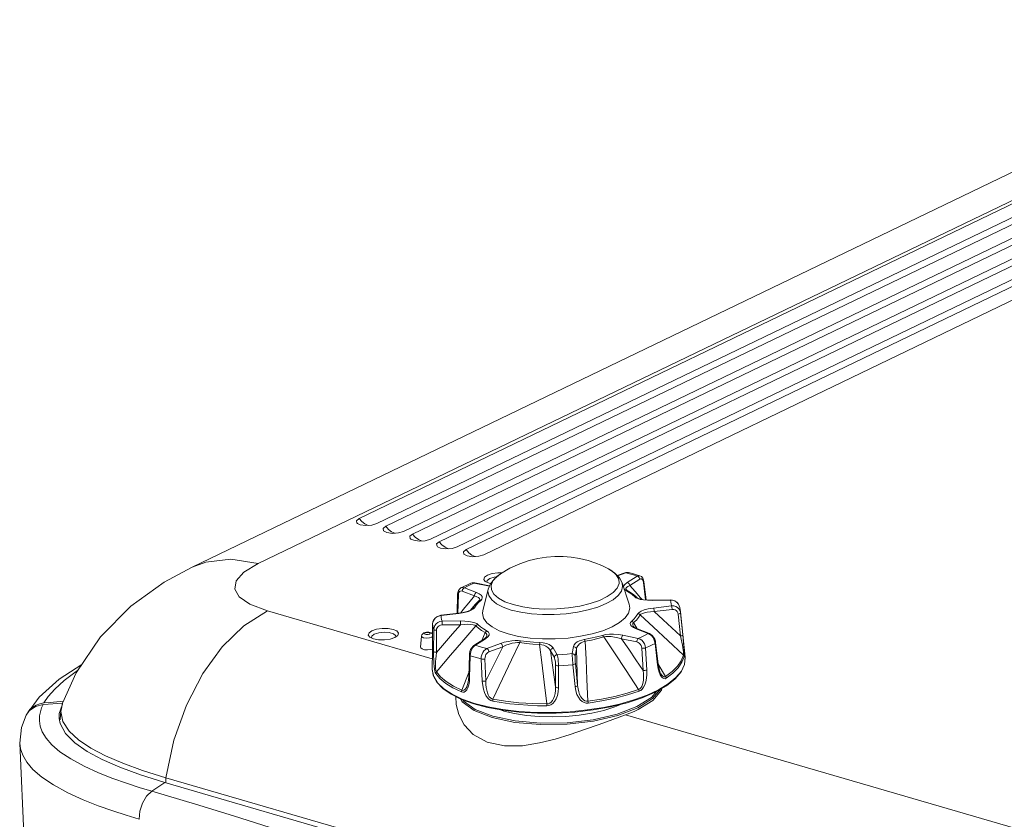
# Model space of a CAD drawing. Header units: millimetres. Extents: x 3925 to 5043, y -86 to 778.
# Tile 65 of 96: x 4640 to 4723, y 437 to 505. Entities that reach past the tile are written whole.
import ezdxf

# ---------------------------------------------------------------- set-up
doc = ezdxf.new("R2010")
doc.units = ezdxf.units.MM
doc.header["$LTSCALE"] = 46.255
for name, color, linetype in [('H30-BOTTOM-CDXF_CONTINUOUS_LINE', 7, 'CONTINUOUS'), ('H30-LEFT-COVDXF_CONTINUOUS_LINE', 7, 'CONTINUOUS'), ('H30K-FRONT-CDXF_CONTINUOUS_LINE', 7, 'CONTINUOUS'), ('RUBBER-FOOT-DXF_CONTINUOUS_LINE', 7, 'CONTINUOUS')]:
    doc.layers.add(name, color=color, linetype=linetype)

msp = doc.modelspace()

# ---------------------------------------------------------------- linework, layer by layer
at = {"layer": 'H30-BOTTOM-CDXF_CONTINUOUS_LINE', "color": 7, "linetype": 'Continuous', "lineweight": 0}
for p, q in [((4750.8488, 505.1885), (4654.4615, 458.7445)), ((4660.0656, 459.047), (4752.6947, 503.6801)), ((4748.9366, 501.5771), (4668.6072, 462.8707)), ((4750.4487, 501.1373), (4670.1194, 462.4308)), ((4751.2048, 500.9174), (4670.8755, 462.2109)), ((4752.717, 500.4776), (4672.3877, 461.7711)), ((4753.4731, 500.2576), (4673.1438, 461.5512)), ((4754.9853, 499.8178), (4674.6559, 461.1113)), ((4755.7414, 499.5979), (4675.412, 460.8914)), ((4757.2536, 499.1581), (4676.9242, 460.4516)), ((4758.0097, 498.9381), (4677.6803, 460.2317)), ((4759.5219, 498.4983), (4679.1925, 459.7918)), ((4668.4715, 462.4443), (4668.7102, 462.3361)), ((4668.7102, 462.3361), (4669.1758, 462.2683)), ((4669.1032, 462.4043), (4669.3803, 462.2814)), ((4669.1758, 462.2683), (4669.6916, 462.3029)), ((4669.6916, 462.3029), (4670.1194, 462.4308)), ((4670.7398, 461.7846), (4670.9785, 461.6763)), ((4671.9598, 461.6432), (4672.3877, 461.7711)), ((4670.9785, 461.6763), (4671.444, 461.6085)), ((4671.3715, 461.7445), (4671.6486, 461.6216)), ((4671.444, 461.6085), (4671.9598, 461.6432)), ((4673.0081, 461.1248), (4673.2468, 461.0166)), ((4673.2468, 461.0166), (4673.7123, 460.9488)), ((4673.6397, 461.0848), (4673.9169, 460.9619)), ((4673.7123, 460.9488), (4674.2281, 460.9834)), ((4674.2281, 460.9834), (4674.6559, 461.1113)), ((4675.2764, 460.4651), (4675.515, 460.3568)), ((4675.515, 460.3568), (4675.9806, 460.289)), ((4675.908, 460.425), (4676.1851, 460.3021)), ((4675.9806, 460.289), (4676.4964, 460.3237)), ((4676.4964, 460.3237), (4676.9242, 460.4516)), ((4677.5446, 459.8053), (4677.7833, 459.6971)), ((4677.7833, 459.6971), (4678.2489, 459.6293)), ((4678.1763, 459.7653), (4678.4534, 459.6424)), ((4678.2489, 459.6293), (4678.7647, 459.6639)), ((4678.7647, 459.6639), (4679.1925, 459.7918)), ((4654.4624, 458.7422), (4654.4509, 458.7367)), ((4679.3129, 457.5214), (4679.1899, 457.6931)), ((4679.4493, 457.4996), (4679.4848, 457.6125)), ((4679.4848, 457.6125), (4679.7005, 457.7762)), ((4680.3791, 458.266), (4680.7462, 458.263)), ((4679.6319, 457.3744), (4679.3129, 457.5214)), ((4679.4621, 457.4526), (4679.4493, 457.4996)), ((4679.7697, 457.3499), (4679.6319, 457.3744)), ((4674.8196, 450.9709), (4660.8382, 455.0375)), ((4669.5166, 452.8011), (4669.3936, 452.9728)), ((4669.8356, 452.6541), (4669.5166, 452.8011)), ((4669.653, 452.7793), (4669.6886, 452.8922)), ((4669.6659, 452.7323), (4669.653, 452.7793)), ((4669.6886, 452.8922), (4669.9043, 453.0559)), ((4670.2716, 452.5767), (4669.8356, 452.6541)), ((4671.6493, 452.7761), (4671.2534, 452.6426)), ((4671.8543, 452.9087), (4671.6493, 452.7761)), ((4671.7206, 452.8745), (4671.6992, 452.8084)), ((4673.8325, 451.943), (4673.915, 452.8978)), ((4673.9452, 453.0038), (4673.915, 452.8978)), ((4674.32, 453.2211), (4674.1163, 453.1632)), ((4674.1908, 453.0551), (4674.3095, 453.0215)), ((4674.3428, 453.2042), (4674.2142, 453.1688)), ((4674.3095, 453.0215), (4674.4641, 453.0234)), ((4674.3193, 452.7204), (4674.5764, 452.7377)), ((4674.5294, 453.2244), (4674.32, 453.2211)), ((4674.4641, 453.0234), (4674.5927, 453.0587)), ((4674.5764, 452.7377), (4674.7897, 452.8015)), ((4674.7897, 452.8015), (4674.8406, 452.8437)), ((4674.7025, 451.7498), (4674.8286, 451.7901)), ((4692.173, 446.9082), (4693.4086, 447.6741)), ((4693.4086, 447.6741), (4693.8575, 448.208)), ((4643.4719, 447.2134), (4643.3344, 446.6029)), ((4677.4074, 447.4818), (4677.4482, 447.4076)), ((4677.4482, 447.4076), (4678.4612, 446.6752)), ((4643.3276, 446.6042), (4643.2561, 445.7766)), ((4791.6358, 416.9937), (4691.1965, 446.2075)), ((4643.4912, 445.6459), (4644.0137, 444.8322)), ((4644.0137, 444.8322), (4644.8238, 444.0843)), ((4652.2372, 440.8755), (4652.221, 440.4629)), ((4695.2488, 428.3651), (4652.2372, 440.8755))]:
    msp.add_line(p, q, dxfattribs=at)
for points in [[(4668.6072, 462.8707), (4668.382, 462.6839), (4668.4197, 462.4882), (4668.4715, 462.4443)], [(4668.6072, 462.8707), (4668.8399, 462.605), (4669.1032, 462.4043)], [(4670.8755, 462.2109), (4670.6502, 462.0241), (4670.6879, 461.8284), (4670.7398, 461.7846)], [(4670.8755, 462.2109), (4671.1082, 461.9452), (4671.3715, 461.7445)], [(4673.1438, 461.5512), (4672.9185, 461.3644), (4672.9562, 461.1687), (4673.0081, 461.1248)], [(4673.1438, 461.5512), (4673.3764, 461.2855), (4673.6397, 461.0848)], [(4675.412, 460.8914), (4675.1868, 460.7046), (4675.2245, 460.5089), (4675.2764, 460.4651)], [(4675.412, 460.8914), (4675.6447, 460.6257), (4675.908, 460.425)], [(4677.6803, 460.2317), (4677.4551, 460.0449), (4677.4928, 459.8492), (4677.5446, 459.8053)], [(4677.6803, 460.2317), (4677.913, 459.966), (4678.1763, 459.7653)], [(4660.0656, 459.047), (4657.7465, 459.4291), (4655.6116, 459.1705), (4654.4624, 458.7422)], [(4654.4509, 458.7367), (4652.0795, 457.453), (4649.2509, 455.4202), (4646.6842, 452.8201), (4644.6299, 449.7813), (4643.4719, 447.2134)], [(4660.0656, 459.047), (4658.8374, 458.303), (4658.1905, 457.5733), (4658.0739, 456.8823), (4658.4504, 456.2246), (4659.3583, 455.5995), (4660.8382, 455.0375)], [(4679.1899, 457.6931), (4679.2516, 457.886), (4679.4992, 458.0625)], [(4679.4992, 458.0625), (4679.8952, 458.196), (4680.3791, 458.266)], [(4679.7005, 457.7762), (4680.0712, 457.895), (4680.2818, 457.9183)], [(4652.2173, 440.8693), (4652.9025, 444.0677), (4653.9671, 447.0408), (4655.3496, 449.7075), (4656.9984, 451.973), (4658.8368, 453.7701), (4660.8382, 455.0375)], [(4669.703, 453.3422), (4670.0989, 453.4757), (4670.5828, 453.5457), (4671.0806, 453.5417), (4671.5166, 453.4642), (4671.825, 453.3252), (4671.9586, 453.1455), (4671.8969, 452.9526), (4671.8543, 452.9087)], [(4669.3936, 452.9728), (4669.4554, 453.1657), (4669.703, 453.3422)], [(4669.9043, 453.0559), (4670.2749, 453.1747), (4670.7273, 453.2249), (4671.1716, 453.1965)], [(4671.2534, 452.6426), (4670.7694, 452.5726), (4670.2716, 452.5767)], [(4671.1716, 453.1965), (4671.5198, 453.0952), (4671.7031, 452.941), (4671.7206, 452.8745)], [(4673.915, 452.8978), (4673.9424, 452.83), (4674.0872, 452.7542), (4674.3193, 452.7204)], [(4674.1163, 453.1632), (4674.0146, 453.0952), (4673.9452, 453.0038)], [(4674.2142, 453.1688), (4674.1541, 453.1116), (4674.1908, 453.0551)], [(4674.6162, 453.1724), (4674.4974, 453.2061), (4674.3428, 453.2042)], [(4674.8433, 453.0821), (4674.7123, 453.1782), (4674.5294, 453.2244)], [(4674.5927, 453.0587), (4674.6528, 453.116), (4674.6162, 453.1724)], [(4673.833, 451.943), (4673.8434, 451.8905), (4673.9541, 451.7981), (4674.1629, 451.7374), (4674.4293, 451.72), (4674.7025, 451.7498)], [(4692.2737, 446.6511), (4693.5317, 447.4321), (4694.2515, 448.2914), (4694.2759, 448.4467)], [(4676.8219, 447.7586), (4676.837, 447.0913), (4677.0585, 446.2246), (4677.5274, 445.3564), (4678.3007, 444.5438), (4679.4623, 443.8909), (4680.9472, 443.5684), (4682.4806, 443.5927), (4683.9099, 443.8228), (4685.2406, 444.1555), (4686.5031, 444.5413), (4687.7437, 444.9628), (4688.9633, 445.3999), (4690.1262, 445.8234), (4691.1965, 446.2075)], [(4692.2518, 446.8053), (4693.5069, 447.5844), (4694.1863, 448.3956)], [(4677.2214, 447.56), (4677.3608, 447.3077), (4678.3868, 446.5676), (4679.9063, 445.975), (4681.8156, 445.5703)], [(4681.8156, 445.5703), (4683.9848, 445.381), (4686.266, 445.4201), (4688.5036, 445.6849), (4690.5452, 446.1574), (4692.2518, 446.8053)], [(4681.8505, 445.6879), (4683.9954, 445.5002), (4686.2515, 445.5385), (4688.4659, 445.8003), (4690.4879, 446.2682), (4692.173, 446.9082)], [(4643.3344, 446.6029), (4643.3287, 446.4948), (4643.4912, 445.6459)], [(4678.4612, 446.6752), (4679.9628, 446.0887), (4681.8505, 445.6879)], [(4691.1965, 446.2075), (4691.5754, 446.3482), (4691.9349, 446.4963), (4692.2737, 446.6511)], [(4644.8238, 444.0843), (4645.8651, 443.3892), (4647.1115, 442.7332)], [(4647.1115, 442.7332), (4648.5664, 442.1027), (4650.2554, 441.4855), (4652.2173, 440.8693)]]:
    msp.add_lwpolyline(points, dxfattribs=at)
at = {"layer": 'H30-LEFT-COVDXF_CONTINUOUS_LINE', "color": 7, "linetype": 'Continuous', "lineweight": 0}
for p, q in [((4641.4905, 447.7222), (4640.4857, 446.3524)), ((4641.222, 447.039), (4640.9414, 446.8698)), ((4641.5346, 447.1552), (4641.222, 447.039)), ((4641.8694, 447.2148), (4641.5346, 447.1552)), ((4641.8694, 447.2148), (4642.4224, 447.2636)), ((4642.4224, 447.2636), (4642.9805, 447.3121)), ((4642.9805, 447.3121), (4643.5437, 447.3603))]:
    msp.add_line(p, q, dxfattribs=at)
for points in [[(4645.1107, 450.4926), (4643.1872, 449.2358), (4641.4905, 447.7222)], [(4644.7686, 449.9864), (4644.624, 449.8934), (4643.5938, 449.1213), (4642.8012, 448.4016), (4642.2475, 447.7724), (4641.8694, 447.2148)], [(4640.9414, 446.8698), (4640.7017, 446.6531), (4640.5106, 446.3957), (4640.4857, 446.3524)]]:
    msp.add_lwpolyline(points, dxfattribs=at)
at = {"layer": 'H30K-FRONT-CDXF_CONTINUOUS_LINE', "color": 7, "linetype": 'Continuous', "lineweight": 0}
for p, q in [((4641.1644, 446.925), (4641.8247, 447.0917)), ((4641.8247, 447.0917), (4643.4795, 447.2067)), ((4643.1876, 446.3326), (4643.4517, 447.1236)), ((4643.179, 445.8891), (4643.1876, 446.3326)), ((4643.2667, 445.4625), (4643.179, 445.8891)), ((4643.7259, 444.626), (4643.2667, 445.4625)), ((4644.5115, 443.8383), (4643.7259, 444.626)), ((4643.2008, 370.5817), (4639.8305, 443.8136)), ((4645.5471, 443.1096), (4644.5115, 443.8383)), ((4652.1438, 440.4659), (4650.0804, 441.1126)), ((4649.9575, 440.0555), (4648.8806, 440.4053)), ((4651.0326, 439.7316), (4649.9575, 440.0555)), ((4651.0327, 439.7317), (4652.1438, 440.4659)), ((4652.1438, 440.4659), (4694.9432, 428.0172)), ((4654.7288, 438.6348), (4651.0327, 439.7317)), ((4648.8461, 437.6847), (4647.7157, 438.0522)), ((4649.9705, 437.3458), (4648.8461, 437.6847))]:
    msp.add_line(p, q, dxfattribs=at)
for points in [[(4640.3757, 446.1757), (4640.6301, 446.5399), (4641.1644, 446.925)], [(4648.8806, 440.4053), (4647.7277, 440.8146), (4646.5136, 441.2961), (4645.2877, 441.8551), (4644.1611, 442.467), (4643.2417, 443.084), (4642.555, 443.6744), (4642.0691, 444.2339), (4641.7498, 444.7635), (4641.5699, 445.2578), (4641.5014, 445.7094), (4641.5149, 446.1144), (4641.5843, 446.4741), (4641.6898, 446.7933), (4641.8247, 447.0917)], [(4640.3751, 446.176), (4639.9705, 445.1263), (4639.8305, 443.8137)], [(4642.6928, 440.2588), (4641.7019, 440.9308), (4640.9589, 441.5787), (4640.4326, 442.1967), (4640.0884, 442.7841), (4639.8978, 443.3328), (4639.8305, 443.8125)], [(4650.0804, 441.1126), (4648.3186, 441.7607), (4646.816, 442.4214), (4645.5471, 443.1096)], [(4645.2102, 438.9976), (4643.9015, 439.5973), (4642.6928, 440.2588)], [(4649.9705, 437.3458), (4650.025, 438.041), (4650.2418, 438.7276), (4650.5928, 439.3166), (4651.0326, 439.7317)], [(4647.7157, 438.0522), (4646.4988, 438.4849), (4645.2102, 438.9976)], [(4661.0595, 436.6447), (4657.9701, 437.634), (4654.7288, 438.6348)]]:
    msp.add_lwpolyline(points, dxfattribs=at)
at = {"layer": 'RUBBER-FOOT-DXF_CONTINUOUS_LINE', "color": 7, "linetype": 'Continuous', "lineweight": 0}
for p, q in [((4690.5108, 458.0219), (4691.1443, 458.2601)), ((4691.2217, 458.257), (4690.5331, 457.998)), ((4691.3499, 457.4441), (4692.1945, 457.9741)), ((4691.5692, 457.1816), (4692.4137, 457.7116)), ((4692.1328, 458.0993), (4692.4304, 458.0041)), ((4677.2474, 456.9726), (4677.2472, 456.9725)), ((4678.566, 456.5843), (4677.5414, 456.9886)), ((4678.0874, 457.2627), (4678.3816, 457.3935)), ((4678.3816, 457.3935), (4679.6688, 457.1243)), ((4679.6788, 457.149), (4678.4434, 457.4073)), ((4679.5701, 456.8805), (4679.12, 455.0236)), ((4690.9114, 457.4025), (4691.5302, 455.5948)), ((4691.2111, 456.7744), (4691.0968, 456.8609)), ((4691.5114, 456.5979), (4691.2111, 456.7744)), ((4691.2815, 456.8052), (4691.2814, 456.8053)), ((4691.339, 456.7643), (4691.3394, 456.7641)), ((4692.707, 457.5493), (4692.7292, 457.442)), ((4692.9058, 455.9648), (4692.7292, 457.442)), ((4692.9533, 455.9602), (4692.7688, 457.5033)), ((4676.9263, 454.8182), (4676.9706, 456.4515)), ((4677.0328, 456.3864), (4676.9905, 454.8259)), ((4678.3889, 456.2952), (4677.3643, 456.6995)), ((4678.7305, 455.7383), (4678.956, 455.9502)), ((4678.8225, 455.9273), (4678.8227, 455.9275)), ((4691.8786, 456.4215), (4692.0991, 456.2346)), ((4692.0991, 456.2346), (4692.195, 456.1442)), ((4692.1784, 456.1565), (4692.0991, 456.2346)), ((4692.1786, 456.1563), (4692.1707, 456.1642)), ((4692.2099, 456.1333), (4692.1786, 456.1563)), ((4695.0107, 455.9426), (4693.4638, 455.9192)), ((4693.4707, 455.9383), (4695.0175, 455.9617)), ((4695.2021, 455.9283), (4695.0107, 455.9426)), ((4678.4947, 455.6085), (4678.02, 455.0705)), ((4678.2292, 455.2266), (4678.1776, 455.1643)), ((4678.1992, 455.1832), (4678.1996, 455.1837)), ((4678.1996, 455.1837), (4678.2292, 455.2266)), ((4678.4131, 455.3021), (4678.5491, 455.5218)), ((4678.5491, 455.5218), (4678.7305, 455.7383)), ((4678.8051, 455.9102), (4678.8054, 455.9104)), ((4695.1044, 455.4563), (4693.5882, 455.2737)), ((4695.1662, 455.1463), (4693.6502, 454.9637)), ((4695.7606, 455.4695), (4695.7605, 455.4698)), ((4675.3825, 454.5953), (4675.5701, 454.6352)), ((4677.067, 454.8352), (4675.5508, 454.6526)), ((4675.5701, 454.6352), (4677.0862, 454.8178)), ((4677.4272, 454.8919), (4677.067, 454.8352)), ((4695.8728, 452.9056), (4695.6844, 454.759)), ((4695.8751, 454.96), (4696.2718, 451.1085)), ((4695.8751, 454.96), (4695.882, 454.8615)), ((4696.0705, 453.0073), (4695.882, 454.8615)), ((4674.8259, 451.5622), (4674.8528, 453.9194)), ((4674.8528, 453.9174), (4674.8785, 454.0898)), ((4674.8528, 453.9194), (4674.8528, 453.9174)), ((4674.9354, 451.586), (4674.9423, 453.4532)), ((4675.6581, 453.8343), (4677.2049, 453.8577)), ((4675.6638, 454.1489), (4677.2106, 454.1722)), ((4691.8746, 453.7212), (4691.8753, 453.7199)), ((4692.2102, 453.5086), (4691.8952, 454.0343)), ((4692.2107, 453.5089), (4692.0626, 453.5762)), ((4692.1085, 453.5071), (4693.133, 453.1029)), ((4693.2354, 453.1046), (4692.2108, 453.5088)), ((4675.1738, 453.3797), (4675.1667, 451.513)), ((4679.2026, 452.6285), (4678.3577, 452.0983)), ((4679.3246, 452.6474), (4678.48, 452.1174)), ((4679.308, 453.1877), (4679.0345, 452.523)), ((4679.3144, 452.7089), (4679.2026, 452.6285)), ((4679.5363, 452.8157), (4679.3246, 452.6474)), ((4679.4142, 452.8254), (4679.4139, 452.8247)), ((4690.8675, 452.6657), (4692.167, 452.394)), ((4690.9932, 452.9697), (4692.2928, 452.698)), ((4693.133, 453.1029), (4693.2694, 453.0349)), ((4674.8324, 452.1217), (4674.8324, 452.1206)), ((4678.48, 452.1174), (4678.3666, 452.0327)), ((4679.4527, 451.8345), (4680.6157, 452.2718)), ((4679.6277, 451.5507), (4680.7906, 451.988)), ((4685.085, 451.8819), (4685.4068, 451.315)), ((4686.6887, 451.4012), (4686.7866, 451.9963)), ((4686.9477, 451.1862), (4687.0456, 451.7813)), ((4692.6948, 449.9838), (4692.5961, 451.8596)), ((4692.9109, 451.8855), (4693.0082, 450.0091)), ((4693.7129, 452.2719), (4693.9319, 450.4542)), ((4693.9814, 450.5214), (4693.7637, 452.3398)), ((4674.8105, 450.1208), (4674.8259, 451.5622)), ((4677.9165, 449.4514), (4677.9655, 451.2878)), ((4678.041, 451.218), (4677.9906, 449.3821)), ((4679.06, 449.0711), (4678.9695, 450.9479)), ((4679.2862, 450.9645), (4679.375, 449.0879)), ((4684.8511, 451.6337), (4685.1729, 451.0669)), ((4696.2718, 451.1085), (4696.2775, 451.0372)), ((4685.2737, 448.5734), (4685.2733, 450.4421)), ((4685.521, 450.3763), (4685.5193, 448.5075)), ((4686.9286, 448.6023), (4686.7445, 450.4586)), ((4686.9608, 450.5556), (4687.1428, 448.6989)), ((4694.5998, 449.4647), (4693.9809, 450.5211)), ((4677.9257, 449.7947), (4677.3289, 448.3032)), ((4677.7863, 448.686), (4677.7807, 448.672)), ((4694.6725, 448.6729), (4693.7328, 448.1369)), ((4683.5902, 446.4145), (4682.1712, 446.498))]:
    msp.add_line(p, q, dxfattribs=at)
for points in [[(4680.6112, 458.184), (4681.41, 458.6517), (4682.2527, 459.0346), (4683.038, 459.3023), (4683.7808, 459.4839), (4684.5008, 459.5975), (4685.2095, 459.6516), (4685.9104, 459.6499), (4686.6058, 459.5938), (4687.3093, 459.481), (4688.0438, 459.3006)], [(4688.0438, 459.3006), (4688.6042, 459.1174), (4689.1872, 458.882), (4689.755, 458.6048)], [(4681.6806, 455.5595), (4682.4972, 455.3687), (4683.407, 455.2428), (4684.3791, 455.186), (4685.3803, 455.2002), (4686.3765, 455.2849), (4687.3339, 455.4374), (4688.2198, 455.6523), (4689.004, 455.9223), (4689.6599, 456.2384), (4690.1651, 456.5896), (4690.5024, 456.9641), (4690.6603, 457.349), (4690.6335, 457.7314), (4690.4227, 458.0981), (4690.0354, 458.4367), (4689.755, 458.6048)], [(4689.755, 458.6048), (4690.3141, 458.2331), (4690.692, 457.8275), (4690.9114, 457.4025)], [(4679.5701, 456.8805), (4679.7497, 457.324), (4680.0889, 457.7628), (4680.6112, 458.184)], [(4681.6806, 455.5595), (4680.985, 455.8086), (4680.4341, 456.1075), (4680.0468, 456.4461), (4679.8361, 456.8128), (4679.8092, 457.1951), (4679.9671, 457.5801), (4680.3044, 457.9545), (4680.6112, 458.184)], [(4691.4714, 458.2831), (4691.3856, 458.2969), (4691.2376, 458.2871), (4691.1444, 458.2602)], [(4691.2217, 458.257), (4691.1728, 458.2659), (4691.1444, 458.2602)], [(4691.4714, 458.2831), (4691.3564, 458.2917), (4691.2217, 458.257)], [(4691.2217, 458.257), (4691.5582, 458.1686), (4691.8826, 458.0743), (4692.1945, 457.9741)], [(4691.4715, 458.2831), (4691.7888, 458.1993), (4692.1328, 458.0993)], [(4692.1945, 457.9741), (4692.3099, 458.0143), (4692.4304, 458.0041)], [(4692.1945, 457.9741), (4692.2576, 457.9504), (4692.3159, 457.9078), (4692.3641, 457.8501), (4692.3977, 457.7826), (4692.4137, 457.7116)], [(4692.4137, 457.7116), (4692.4853, 457.7404), (4692.5542, 457.7371), (4692.617, 457.702), (4692.6688, 457.6381), (4692.707, 457.5493)], [(4692.7688, 457.5032), (4692.7416, 457.6404), (4692.6656, 457.8129), (4692.558, 457.9343), (4692.4304, 458.0042)], [(4677.2472, 456.9725), (4677.1474, 456.8994), (4677.0474, 456.7655), (4676.9857, 456.5884), (4676.9706, 456.4514)], [(4677.2474, 456.9726), (4677.5035, 457.1059), (4677.8054, 457.2513), (4678.0842, 457.3758)], [(4677.5414, 456.9886), (4677.4071, 457.0121), (4677.2832, 456.9892), (4677.2474, 456.9726)], [(4677.3643, 456.6995), (4677.3727, 456.7722), (4677.3974, 456.8435), (4677.4363, 456.9071), (4677.4858, 456.957), (4677.5414, 456.9886)], [(4677.5414, 456.9886), (4677.8071, 457.1277), (4678.0874, 457.2627)], [(4678.4434, 457.4073), (4678.3497, 457.4201), (4678.1993, 457.411), (4678.0843, 457.3758)], [(4678.0843, 457.3758), (4678.2307, 457.409), (4678.3816, 457.3935)], [(4678.4434, 457.4073), (4678.4228, 457.4084), (4678.3816, 457.3935)], [(4681.5216, 455.1033), (4680.8284, 455.3487), (4680.2695, 455.6413), (4679.8621, 455.9722), (4679.6184, 456.3312), (4679.5459, 456.7076), (4679.5701, 456.8805)], [(4681.5216, 455.1033), (4682.3282, 454.9125), (4683.2236, 454.7821), (4684.1807, 454.7161), (4685.1703, 454.7164), (4686.1623, 454.7831), (4687.1267, 454.9142), (4688.0342, 455.1056), (4688.8571, 455.3516), (4689.5704, 455.6446), (4690.1526, 455.9758), (4690.5858, 456.3351), (4690.857, 456.7116), (4690.9578, 457.0938), (4690.9114, 457.4025)], [(4691.0299, 457.0564), (4691.0382, 457.1266), (4691.1381, 457.2757), (4691.3499, 457.4441)], [(4691.2111, 456.7744), (4691.2711, 456.7822), (4691.327, 456.77), (4691.339, 456.7643)], [(4691.2814, 456.8053), (4691.2497, 456.8567), (4691.2485, 456.9296), (4691.2966, 457.0094), (4691.4005, 457.0941), (4691.5692, 457.1816)], [(4691.3391, 456.7643), (4691.3109, 456.7811), (4691.2815, 456.8052)], [(4691.3394, 456.7641), (4691.6246, 456.5983), (4691.8786, 456.4215)], [(4691.3499, 457.4441), (4691.413, 457.4204), (4691.4713, 457.3778), (4691.5195, 457.3201), (4691.5531, 457.2526), (4691.5691, 457.1816)], [(4692.6132, 456.0061), (4692.4887, 456.1478), (4692.0278, 456.6683), (4691.5692, 457.1816)], [(4692.7688, 457.5032), (4692.7625, 457.4759), (4692.7291, 457.4419)], [(4677.0328, 456.3864), (4676.9882, 456.4151), (4676.9707, 456.4472), (4676.9706, 456.4514)], [(4677.3643, 456.6995), (4677.2791, 456.7178), (4677.2002, 456.7044), (4677.1326, 456.6606), (4677.0803, 456.5897), (4677.0464, 456.4963), (4677.0328, 456.3864)], [(4678.3889, 456.2952), (4677.9201, 455.7195), (4677.4496, 455.1364), (4677.2289, 454.8606)], [(4678.3889, 456.2952), (4678.3972, 456.3679), (4678.422, 456.4393), (4678.4609, 456.5028), (4678.5104, 456.5527), (4678.566, 456.5843)], [(4678.8227, 455.9275), (4678.8415, 455.955), (4678.8561, 456.0232), (4678.8236, 456.094), (4678.739, 456.1649), (4678.5968, 456.233), (4678.3889, 456.2952)], [(4678.956, 455.9502), (4679.0304, 456.0352), (4679.0617, 456.1328), (4679.0392, 456.2411), (4678.9527, 456.357), (4678.7942, 456.4747), (4678.566, 456.5843)], [(4678.8227, 455.9275), (4678.813, 455.9172), (4678.8052, 455.9103)], [(4678.8054, 455.9104), (4678.8337, 455.9298), (4678.8917, 455.9497), (4678.956, 455.9502)], [(4691.9867, 456.2149), (4691.7705, 456.411), (4691.5114, 456.5979)], [(4691.9867, 456.2149), (4692.054, 456.2172), (4692.1171, 456.1999), (4692.1707, 456.1642)], [(4692.2419, 456.0703), (4692.0858, 456.1407), (4691.9867, 456.2149)], [(4693.4707, 455.9383), (4693.1049, 455.9454), (4692.7407, 455.981), (4692.4697, 456.0343), (4692.3006, 456.0887), (4692.2099, 456.1333)], [(4693.4638, 455.9192), (4693.083, 455.9264), (4692.7418, 455.9578), (4692.4598, 456.0077), (4692.2419, 456.0703)], [(4693.4638, 455.9192), (4693.469, 455.9373), (4693.4707, 455.9383)], [(4695.0107, 455.9426), (4695.0159, 455.9607), (4695.0175, 455.9617)], [(4695.0107, 455.9426), (4695.0607, 455.7818), (4695.0919, 455.6196), (4695.1044, 455.4563)], [(4695.7605, 455.4698), (4695.6848, 455.622), (4695.5487, 455.7748), (4695.3706, 455.8878), (4695.1644, 455.9508), (4695.0175, 455.9617)], [(4695.7605, 455.4698), (4695.7517, 455.4936), (4695.6655, 455.6468), (4695.5398, 455.7751), (4695.3816, 455.8713), (4695.2021, 455.9283)], [(4678.1992, 455.1832), (4678.192, 455.1754), (4678.1338, 455.1305), (4678.0024, 455.0612), (4677.7678, 454.9757), (4677.4272, 454.8919)], [(4678.1287, 455.0799), (4678.3133, 455.19), (4678.4131, 455.3021)], [(4678.2292, 455.2266), (4678.369, 455.4522), (4678.4947, 455.6085)], [(4678.2292, 455.2266), (4678.2801, 455.269), (4678.3428, 455.2949), (4678.4131, 455.3021)], [(4678.4947, 455.6085), (4678.5897, 455.7106), (4678.6933, 455.8112), (4678.8051, 455.9102)], [(4681.2554, 453.0789), (4682.138, 452.8701), (4683.1179, 452.7274), (4684.1651, 452.6552), (4685.2479, 452.6556), (4686.3335, 452.7286), (4687.3888, 452.872), (4688.3818, 453.0815), (4689.2822, 453.3506), (4690.0628, 453.6712), (4690.6998, 454.0337), (4691.1739, 454.4268), (4691.4706, 454.8388), (4691.5809, 455.257), (4691.5301, 455.5948)], [(4693.5882, 455.2737), (4693.1389, 455.1995), (4692.7887, 455.1066), (4692.5458, 455.0116), (4692.3611, 454.9014), (4692.2614, 454.7894)], [(4693.6501, 454.9637), (4693.6437, 455.0377), (4693.6333, 455.1121), (4693.6197, 455.1803), (4693.6042, 455.2358), (4693.5882, 455.2737)], [(4695.1662, 455.1463), (4695.1599, 455.2203), (4695.1495, 455.2947), (4695.1359, 455.3629), (4695.1204, 455.4184), (4695.1044, 455.4563)], [(4695.882, 454.8615), (4695.8405, 455.0326), (4695.7543, 455.186), (4695.6292, 455.3116), (4695.472, 455.4023), (4695.294, 455.4514), (4695.1044, 455.4563)], [(4695.6844, 454.759), (4695.657, 454.8727), (4695.6001, 454.974), (4695.5171, 455.0566), (4695.4128, 455.1154), (4695.2933, 455.1461), (4695.1662, 455.1463)], [(4695.7606, 455.4695), (4695.8053, 455.3274), (4695.8482, 455.1438), (4695.8751, 454.96)], [(4675.5508, 454.6526), (4675.4105, 454.623), (4675.2162, 454.5351), (4675.0531, 454.4019), (4674.9338, 454.2346), (4674.8666, 454.0471), (4674.8528, 453.9195)], [(4674.8785, 454.0898), (4674.9502, 454.2536), (4675.0629, 454.398), (4675.2105, 454.5148), (4675.3825, 454.5953)], [(4675.5508, 454.6526), (4675.555, 454.6519), (4675.5701, 454.6352)], [(4675.6638, 454.1489), (4675.6138, 454.3096), (4675.5825, 454.4719), (4675.5701, 454.6352)], [(4677.067, 454.8352), (4677.0712, 454.8345), (4677.0862, 454.8178)], [(4677.0862, 454.8178), (4677.5355, 454.892), (4677.8857, 454.9849), (4678.1287, 455.0799)], [(4681.2554, 453.0789), (4680.4969, 453.3475), (4679.8854, 453.6676), (4679.4395, 454.0297), (4679.1729, 454.4226), (4679.0935, 454.8344), (4679.1201, 455.0236)], [(4692.2614, 454.7894), (4692.1253, 454.5697), (4691.944, 454.3531), (4691.7185, 454.1412)], [(4692.4528, 454.7), (4692.3131, 454.4743), (4692.1268, 454.2519), (4691.8952, 454.0343)], [(4692.4528, 454.7), (4692.3978, 454.7463), (4692.3326, 454.7769), (4692.2614, 454.7894)], [(4693.6501, 454.9637), (4693.3148, 454.9489), (4693.0352, 454.9175), (4692.8097, 454.8738), (4692.6378, 454.8208), (4692.5193, 454.7617), (4692.4528, 454.7)], [(4692.4528, 454.7), (4693.5738, 453.6586), (4694.792, 452.5171), (4696.113, 451.2711)], [(4695.8728, 452.9056), (4695.1349, 453.5933), (4694.3908, 454.2826), (4693.6502, 454.9637)], [(4695.6843, 454.759), (4695.7635, 454.777), (4695.8272, 454.8021), (4695.8684, 454.8313), (4695.882, 454.8615)], [(4674.9423, 453.4532), (4674.8966, 453.6069), (4674.8668, 453.7617), (4674.8528, 453.9174)], [(4674.9423, 453.4532), (4674.9674, 453.6288), (4675.039, 453.7928), (4675.1522, 453.9345), (4675.3009, 454.0457), (4675.4744, 454.1185), (4675.6638, 454.1489)], [(4674.9423, 453.4532), (4674.9678, 453.4257), (4675.0193, 453.4027), (4675.0907, 453.3867), (4675.1739, 453.3797)], [(4677.2049, 453.8577), (4676.5251, 453.081), (4675.8429, 452.2959), (4675.1667, 451.513)], [(4675.1673, 449.8625), (4676.3712, 451.2752), (4677.4843, 452.5736), (4678.5114, 453.7624)], [(4675.1738, 453.3797), (4675.1904, 453.4967), (4675.2381, 453.6053), (4675.3135, 453.6983), (4675.4132, 453.7707), (4675.5297, 453.8169), (4675.6581, 453.8343)], [(4675.6638, 454.1489), (4675.6595, 454.1096), (4675.6567, 454.0528), (4675.6554, 453.9837), (4675.6559, 453.9086), (4675.6581, 453.8343)], [(4677.2106, 454.1722), (4677.2064, 454.133), (4677.2035, 454.0762), (4677.2023, 454.0071), (4677.2028, 453.932), (4677.2049, 453.8577)], [(4677.2049, 453.8577), (4677.5475, 453.8885), (4677.8408, 453.8957), (4678.0846, 453.8835), (4678.2781, 453.8551), (4678.4203, 453.8135), (4678.5114, 453.7624)], [(4677.2106, 454.1722), (4677.5914, 454.165), (4677.9326, 454.1337), (4678.2147, 454.0838), (4678.4325, 454.0212), (4678.5886, 453.9507), (4678.6878, 453.8765)], [(4678.6878, 453.8765), (4678.6214, 453.8552), (4678.5608, 453.8162), (4678.5114, 453.7624)], [(4678.5114, 453.7624), (4678.7334, 453.561), (4678.9995, 453.3691), (4679.308, 453.1877)], [(4678.6878, 453.8765), (4678.9039, 453.6805), (4679.163, 453.4936), (4679.4633, 453.3171)], [(4691.7185, 454.1412), (4691.6441, 454.0563), (4691.6128, 453.9587), (4691.6352, 453.8504), (4691.7217, 453.7344)], [(4691.8952, 454.0343), (4691.8443, 454.0857), (4691.7837, 454.1224), (4691.7185, 454.1412)], [(4691.7217, 453.7344), (4691.8803, 453.6168), (4692.1085, 453.5071)], [(4691.8952, 454.0343), (4691.8414, 453.9523), (4691.8282, 453.8543), (4691.8626, 453.743), (4691.8746, 453.7212)], [(4692.0626, 453.5762), (4691.9432, 453.6515), (4691.886, 453.7051), (4691.8753, 453.7199)], [(4692.2107, 453.5089), (4692.165, 453.5176), (4692.1085, 453.5071)], [(4679.3246, 452.6474), (4679.2624, 452.6499), (4679.2026, 452.6285)], [(4679.4633, 453.3171), (4679.4042, 453.2898), (4679.3509, 453.2455), (4679.308, 453.1877)], [(4679.308, 453.1877), (4679.3888, 453.1149), (4679.4345, 453.0209), (4679.4376, 452.9075), (4679.4142, 452.8254)], [(4679.4139, 452.8247), (4679.3907, 452.7864), (4679.3144, 452.7089)], [(4679.4633, 453.3171), (4679.592, 453.2197), (4679.6523, 453.1004), (4679.6363, 452.9649), (4679.5363, 452.8157)], [(4686.7866, 451.9963), (4686.8447, 452.1442), (4686.9617, 452.2792), (4687.1214, 452.3933), (4687.3075, 452.4839), (4687.5078, 452.5514), (4687.7122, 452.5974)], [(4687.7122, 452.5974), (4688.2472, 452.701), (4688.7628, 452.8203), (4689.2556, 452.9545)], [(4687.7122, 452.5974), (4687.7365, 452.5632), (4687.7599, 452.5123), (4687.7804, 452.4485)], [(4687.7804, 452.4485), (4688.3299, 452.555), (4688.8595, 452.6776), (4689.3655, 452.8154)], [(4689.2556, 452.9545), (4689.5234, 453.0142), (4689.8417, 453.0498), (4690.1947, 453.0575), (4690.5746, 453.0342), (4690.9932, 452.9697)], [(4689.2556, 452.9545), (4689.2958, 452.9236), (4689.3335, 452.8759), (4689.3655, 452.8154)], [(4689.3655, 452.8154), (4689.5398, 452.8433), (4689.752, 452.854), (4689.9968, 452.8442), (4690.2684, 452.8114), (4690.5609, 452.7531), (4690.8674, 452.6657)], [(4689.3655, 452.8154), (4690.2665, 451.4617), (4691.2498, 449.9806), (4692.3197, 448.366)], [(4690.9932, 452.9697), (4690.953, 452.9336), (4690.9174, 452.8797), (4690.8898, 452.8129), (4690.8726, 452.7393), (4690.8674, 452.6657)], [(4692.6948, 449.9838), (4692.0882, 450.8785), (4691.4765, 451.7766), (4690.8675, 452.6657)], [(4692.2928, 452.698), (4692.2526, 452.6619), (4692.2171, 452.608), (4692.1894, 452.5412), (4692.1722, 452.4676), (4692.167, 452.394)], [(4693.133, 453.1029), (4692.8673, 452.9638), (4692.5871, 452.8288), (4692.2928, 452.698)], [(4692.2928, 452.698), (4692.4456, 452.638), (4692.5889, 452.5374), (4692.7148, 452.4018), (4692.8139, 452.2412), (4692.8808, 452.0651), (4692.9109, 451.8855)], [(4693.2354, 453.1046), (4693.1896, 453.1134), (4693.133, 453.1029)], [(4693.7637, 452.3397), (4693.7413, 452.4605), (4693.6805, 452.6367), (4693.5901, 452.8004), (4693.4724, 452.9442), (4693.3314, 453.0564), (4693.2354, 453.1046)], [(4693.2694, 453.0349), (4693.3993, 452.9279), (4693.5156, 452.7877), (4693.61, 452.6248), (4693.6772, 452.4488), (4693.7129, 452.2719)], [(4695.8728, 452.9057), (4695.9514, 452.9235), (4696.015, 452.9483), (4696.0563, 452.9774), (4696.0705, 453.0073)], [(4696.113, 451.2711), (4696.1235, 451.3312), (4696.1246, 451.4271), (4696.1152, 451.5594), (4696.0952, 451.7241), (4696.0659, 451.9159), (4696.0284, 452.1315), (4695.9834, 452.3688), (4695.9315, 452.6271), (4695.8728, 452.9056)], [(4696.1771, 451.1351), (4696.1896, 451.2215), (4696.1949, 451.3515), (4696.1922, 451.5267), (4696.1813, 451.7486), (4696.1627, 452.0116), (4696.1374, 452.3115), (4696.1064, 452.6445), (4696.0704, 453.0073)], [(4678.3578, 452.0984), (4678.278, 452.0378), (4678.163, 451.9057), (4678.0747, 451.7498), (4678.0123, 451.5816), (4677.9752, 451.4064), (4677.9655, 451.2877)], [(4678.3666, 452.0327), (4678.2619, 451.9099), (4678.1717, 451.7558), (4678.1025, 451.5819), (4678.058, 451.3984), (4678.0411, 451.218)], [(4678.48, 452.1174), (4678.4178, 452.1199), (4678.3579, 452.0984)], [(4679.4527, 451.8345), (4679.1163, 451.9228), (4678.7918, 452.0172), (4678.48, 452.1174)], [(4678.9695, 450.9479), (4678.9802, 451.1311), (4679.0245, 451.3147), (4679.0991, 451.4865), (4679.2001, 451.6369), (4679.3201, 451.7551), (4679.4527, 451.8345)], [(4680.7906, 451.988), (4680.3182, 451.0261), (4679.8444, 450.0551), (4679.375, 449.0879)], [(4679.4527, 451.8345), (4679.5026, 451.8044), (4679.5489, 451.756), (4679.5873, 451.6936), (4679.6144, 451.623), (4679.6277, 451.5507)], [(4679.9688, 447.5353), (4680.7887, 449.2731), (4681.5436, 450.8714), (4682.2366, 452.3359)], [(4680.6157, 452.2718), (4680.9261, 452.3713), (4681.2501, 452.4446), (4681.5624, 452.49), (4681.8481, 452.5098), (4682.1001, 452.5077), (4682.3147, 452.4877)], [(4680.6157, 452.2718), (4680.6656, 452.2418), (4680.7118, 452.1934), (4680.7503, 452.131), (4680.7774, 452.0604), (4680.7907, 451.988)], [(4680.7907, 451.988), (4681.0663, 452.1146), (4681.338, 452.2108), (4681.5975, 452.2793), (4681.8382, 452.3218), (4682.0534, 452.3399), (4682.2366, 452.3359)], [(4682.3147, 452.4877), (4682.2848, 452.4525), (4682.2579, 452.4005), (4682.2366, 452.3359)], [(4682.2366, 452.3359), (4682.7822, 452.2688), (4683.3448, 452.2198), (4683.9208, 452.189)], [(4682.3147, 452.4877), (4682.8459, 452.4224), (4683.3937, 452.3746), (4683.9545, 452.3446)], [(4683.9545, 452.3446), (4683.9409, 452.3075), (4683.9293, 452.2542), (4683.9208, 452.189)], [(4683.9208, 452.189), (4684.1044, 450.6519), (4684.3104, 448.9701), (4684.539, 447.1366)], [(4683.9208, 452.189), (4684.101, 452.1612), (4684.2831, 452.1085), (4684.458, 452.0297), (4684.6172, 451.9247), (4684.7519, 451.7931), (4684.8511, 451.6338)], [(4683.9545, 452.3446), (4684.2348, 452.318), (4684.5025, 452.2588), (4684.7408, 452.1685), (4684.9388, 452.0465), (4685.085, 451.8819)], [(4685.085, 451.8819), (4685.0124, 451.8625), (4684.9475, 451.8238), (4684.8961, 451.7693), (4684.8629, 451.7039), (4684.8511, 451.6338)], [(4686.7866, 451.9963), (4686.8616, 451.9869), (4686.9308, 451.9572), (4686.9877, 451.91), (4687.0272, 451.8495), (4687.0456, 451.7813)], [(4687.0456, 451.7813), (4687.0919, 451.9504), (4687.182, 452.0972), (4687.3045, 452.2211), (4687.4508, 452.3215), (4687.6126, 452.3974), (4687.7804, 452.4485)], [(4687.0456, 451.7813), (4687.0775, 450.7585), (4687.1101, 449.7266), (4687.1428, 448.6989)], [(4688.018, 447.3706), (4687.937, 449.2097), (4687.858, 450.9004), (4687.7804, 452.4485)], [(4692.167, 452.394), (4692.2753, 452.356), (4692.3757, 452.2908), (4692.4633, 452.2016), (4692.5314, 452.0957), (4692.5766, 451.9789), (4692.5961, 451.8596)], [(4692.9109, 451.8855), (4692.8416, 451.8663), (4692.7597, 451.8549), (4692.6745, 451.8526), (4692.596, 451.8596)], [(4693.7129, 452.2719), (4693.4577, 452.1396), (4693.1902, 452.0108), (4692.9109, 451.8855)], [(4693.7637, 452.3397), (4693.7522, 452.3051), (4693.7129, 452.2719)], [(4674.9354, 451.586), (4674.9614, 451.5587), (4675.0129, 451.5359), (4675.0841, 451.5201), (4675.1668, 451.5132)], [(4675.1171, 449.7187), (4675.0777, 449.8017), (4675.0413, 449.9288), (4675.0092, 450.1021), (4674.9822, 450.3229), (4674.9612, 450.5857), (4674.9464, 450.8863), (4674.9377, 451.2208), (4674.9355, 451.586)], [(4675.1673, 449.8625), (4675.1376, 449.9199), (4675.1137, 450.014), (4675.0972, 450.1456), (4675.0893, 450.311), (4675.0898, 450.5049), (4675.0981, 450.7237), (4675.1137, 450.9654), (4675.1365, 451.2288), (4675.1667, 451.5129)], [(4678.041, 451.218), (4677.9909, 451.2451), (4677.967, 451.2764), (4677.9655, 451.2877)], [(4678.9695, 450.9479), (4678.6497, 451.0329), (4678.3401, 451.123), (4678.0411, 451.218)], [(4678.9695, 450.9479), (4679.0451, 450.9385), (4679.1296, 450.9382), (4679.2132, 450.9473), (4679.2862, 450.9645)], [(4679.2862, 450.9645), (4679.2927, 451.0865), (4679.3231, 451.2083), (4679.3752, 451.3218), (4679.4466, 451.4212), (4679.532, 451.4988), (4679.6277, 451.5507)], [(4685.2737, 448.5734), (4685.1335, 449.5937), (4684.992, 450.6184), (4684.8511, 451.6337)], [(4685.4068, 451.315), (4685.3342, 451.2956), (4685.2692, 451.2569), (4685.2178, 451.2024), (4685.1847, 451.137), (4685.1729, 451.0669)], [(4685.1729, 451.0669), (4685.1995, 451.0046), (4685.2238, 450.9172), (4685.2445, 450.8093), (4685.2602, 450.6893), (4685.27, 450.564), (4685.2733, 450.4421)], [(4686.6887, 451.4012), (4686.2629, 451.3654), (4685.8353, 451.3366), (4685.4068, 451.315)], [(4685.4068, 451.315), (4685.4342, 451.2218), (4685.4603, 451.0908), (4685.4835, 450.929), (4685.5021, 450.7486), (4685.5149, 450.5601), (4685.521, 450.3763)], [(4686.7445, 450.4586), (4686.73, 450.6427), (4686.7167, 450.8312), (4686.7054, 451.0117), (4686.6967, 451.1739), (4686.6911, 451.3062), (4686.6887, 451.4012)], [(4686.6887, 451.4012), (4686.7638, 451.3918), (4686.8329, 451.3621), (4686.8898, 451.3148), (4686.9293, 451.2544), (4686.9477, 451.1862)], [(4686.9608, 450.5556), (4686.9504, 450.678), (4686.9429, 450.8035), (4686.9387, 450.9237), (4686.9381, 451.0325), (4686.9411, 451.1215), (4686.9477, 451.1862)], [(4696.2775, 451.0372), (4696.2093, 450.4751), (4695.9425, 449.9139), (4695.482, 449.3641), (4694.8364, 448.836), (4694.0177, 448.3394)], [(4694.5998, 449.4647), (4695.1718, 449.8962), (4695.6182, 450.3451), (4695.9333, 450.8054), (4696.113, 451.2711)], [(4694.6557, 449.3188), (4695.2308, 449.7527), (4695.6796, 450.2039), (4695.9965, 450.6668), (4696.1771, 451.1351)], [(4696.2718, 451.1085), (4696.2194, 450.4886), (4695.9326, 449.8644), (4695.4122, 449.253), (4694.6725, 448.6729)], [(4696.113, 451.2711), (4696.1447, 451.2301), (4696.1664, 451.184), (4696.1771, 451.1351)], [(4682.1712, 446.498), (4680.815, 446.6566), (4679.5469, 446.8873), (4678.3905, 447.1857), (4677.3674, 447.5464), (4676.4967, 447.9626), (4675.7945, 448.4265), (4675.274, 448.9296), (4674.9447, 449.4623), (4674.813, 450.0149), (4674.8105, 450.1208)], [(4682.1941, 446.431), (4680.8099, 446.594), (4679.5169, 446.8328), (4678.3398, 447.1433), (4677.3012, 447.5204), (4676.4213, 447.9578), (4675.7185, 448.4484), (4675.2096, 448.9823), (4674.9066, 449.5445), (4674.8105, 450.1208)], [(4685.521, 450.3763), (4685.4366, 450.3808), (4685.3617, 450.3945), (4685.3051, 450.4157), (4685.2733, 450.4421)], [(4686.7445, 450.4586), (4686.3379, 450.4252), (4685.9299, 450.3977), (4685.521, 450.3763)], [(4686.7445, 450.4586), (4686.8258, 450.4742), (4686.8938, 450.4975), (4686.9406, 450.5257), (4686.9608, 450.5556)], [(4694.1532, 449.6126), (4694.0635, 449.8356), (4693.988, 450.1155), (4693.9318, 450.4542)], [(4693.9814, 450.5214), (4693.9704, 450.4872), (4693.9319, 450.4542)], [(4694.2127, 449.6875), (4694.1324, 449.8602), (4694.052, 450.123), (4693.9814, 450.5214)], [(4675.1171, 449.7187), (4675.1231, 449.7688), (4675.1401, 449.8175), (4675.1673, 449.8625)], [(4677.2906, 448.1509), (4676.5651, 448.4974), (4675.9561, 448.8775), (4675.4713, 449.2864), (4675.1171, 449.7187)], [(4677.3289, 448.3032), (4676.6075, 448.6477), (4676.0017, 449.0258), (4675.5196, 449.4325), (4675.1673, 449.8625)], [(4677.9165, 449.4514), (4677.8946, 449.1492), (4677.8439, 448.8702), (4677.7863, 448.686)], [(4677.832, 448.5149), (4677.9091, 448.7492), (4677.9639, 449.0379), (4677.9906, 449.3821)], [(4677.9906, 449.3821), (4677.9413, 449.4092), (4677.9179, 449.4404), (4677.9165, 449.4514)], [(4692.6948, 449.9839), (4692.726, 449.6941), (4692.7354, 449.4279), (4692.7252, 449.1857), (4692.6964, 448.9686), (4692.6497, 448.7788), (4692.5855, 448.6198), (4692.5057, 448.4964), (4692.4151, 448.4124), (4692.3197, 448.366)], [(4692.3631, 448.2141), (4692.4944, 448.2821), (4692.6208, 448.3951), (4692.7371, 448.5554), (4692.8391, 448.7649), (4692.9209, 449.0188), (4692.979, 449.313), (4693.0096, 449.6441), (4693.0082, 450.0092)], [(4693.0082, 450.0091), (4692.9389, 449.9902), (4692.8573, 449.979), (4692.7727, 449.9768), (4692.6947, 449.9839)], [(4694.6557, 449.3188), (4694.562, 449.2784), (4694.4614, 449.282), (4694.3572, 449.336), (4694.2526, 449.446), (4694.1532, 449.6126)], [(4694.5998, 449.4647), (4694.5335, 449.4331), (4694.4578, 449.4371), (4694.3755, 449.4823), (4694.291, 449.5697), (4694.2128, 449.6874)], [(4694.5998, 449.4647), (4694.6272, 449.4185), (4694.6461, 449.3693), (4694.6557, 449.3188)], [(4677.2906, 448.1509), (4677.4029, 448.1244), (4677.5178, 448.1425), (4677.6307, 448.2112), (4677.7376, 448.3353), (4677.832, 448.5149)], [(4677.7807, 448.672), (4677.7449, 448.5896), (4677.6668, 448.4517), (4677.5824, 448.3529), (4677.4949, 448.2963), (4677.4089, 448.2815), (4677.3289, 448.3032)], [(4679.06, 449.0711), (4679.1354, 449.0619), (4679.2195, 449.0618), (4679.3025, 449.0709), (4679.375, 449.0881)], [(4679.9448, 447.3789), (4679.7967, 447.4282), (4679.6487, 447.5227), (4679.5064, 447.6656), (4679.374, 447.8593), (4679.2587, 448.1), (4679.1647, 448.384), (4679.0966, 448.7084), (4679.06, 449.0711)], [(4679.9688, 447.5353), (4679.8613, 447.5682), (4679.7547, 447.639), (4679.6548, 447.7502), (4679.567, 447.899), (4679.4942, 448.0808), (4679.4373, 448.2922), (4679.3974, 448.5309), (4679.3758, 448.7963), (4679.375, 449.0878)], [(4685.2737, 448.5734), (4685.2666, 448.2823), (4685.2345, 448.0216), (4685.1808, 447.791), (4685.1076, 447.591), (4685.0164, 447.4235), (4684.909, 447.2917), (4684.789, 447.1997), (4684.6633, 447.1492), (4684.539, 447.1366)], [(4684.54, 446.978), (4684.7126, 446.9993), (4684.8845, 447.0659), (4685.0487, 447.1821), (4685.1995, 447.3511), (4685.3281, 447.5705), (4685.4285, 447.8375), (4685.4948, 448.1502), (4685.5193, 448.5076)], [(4685.5193, 448.5075), (4685.4354, 448.5122), (4685.3613, 448.526), (4685.3052, 448.5472), (4685.2737, 448.5735)], [(4688.038, 447.2132), (4687.8674, 447.2114), (4687.6928, 447.2547), (4687.5206, 447.3483), (4687.3561, 447.4961), (4687.2082, 447.6969), (4687.0833, 447.9488), (4686.9876, 448.2506), (4686.9285, 448.6023)], [(4686.9286, 448.6023), (4687.0092, 448.6181), (4687.0765, 448.6413), (4687.1228, 448.6694), (4687.1428, 448.6992)], [(4688.018, 447.3706), (4687.8954, 447.3666), (4687.7673, 447.4), (4687.6401, 447.4754), (4687.5206, 447.592), (4687.4129, 447.7461), (4687.3193, 447.9349), (4687.2414, 448.1566), (4687.1815, 448.4112), (4687.1428, 448.6989)], [(4677.2906, 448.1509), (4677.2948, 448.2019), (4677.3078, 448.2535), (4677.3289, 448.3032)], [(4692.3197, 448.366), (4691.344, 448.0518), (4690.2927, 447.779), (4689.1792, 447.5509), (4688.018, 447.3706)], [(4692.3631, 448.2141), (4691.3821, 447.8982), (4690.325, 447.6238), (4689.2054, 447.3945), (4688.038, 447.2132)], [(4693.7328, 448.1369), (4692.6152, 447.6553), (4691.3442, 447.2374)], [(4694.0177, 448.3394), (4693.0412, 447.8835), (4691.925, 447.4768)], [(4692.3631, 448.2141), (4692.3554, 448.265), (4692.3408, 448.3165), (4692.3197, 448.366)], [(4679.9448, 447.3789), (4679.947, 447.4308), (4679.9551, 447.4838), (4679.9688, 447.5353)], [(4679.9448, 447.3789), (4680.6531, 447.2553), (4681.3895, 447.1538), (4682.1553, 447.0744)], [(4684.539, 447.1366), (4683.339, 447.1581), (4682.1672, 447.2325), (4681.0389, 447.3588), (4679.9688, 447.5353)], [(4690.8684, 447.1195), (4690.2978, 446.8814), (4689.3735, 446.5914), (4688.3595, 446.3568), (4687.2745, 446.1819), (4686.1534, 446.0724), (4685.0145, 446.0301), (4683.895, 446.0563), (4682.8143, 446.1506), (4681.8055, 446.3101), (4680.8892, 446.5315), (4680.5949, 446.6337)], [(4684.54, 446.978), (4683.7332, 446.9865), (4682.9368, 447.0187), (4682.1553, 447.0744)], [(4691.3442, 447.2374), (4689.9474, 446.8914), (4688.455, 446.6244), (4686.8994, 446.4419), (4685.3144, 446.3479), (4683.7346, 446.3442), (4682.1941, 446.431)], [(4691.925, 447.4768), (4690.69, 447.1269), (4689.3592, 446.8404), (4687.9573, 446.6225), (4686.5105, 446.4773), (4685.0457, 446.4075), (4683.5902, 446.4145)], [(4684.54, 446.978), (4684.5385, 447.0299), (4684.5382, 447.0836), (4684.539, 447.1366)], [(4688.038, 447.2132), (4688.0337, 447.2653), (4688.0269, 447.3186), (4688.018, 447.3706)]]:
    msp.add_lwpolyline(points, dxfattribs=at)

doc.saveas('drawing.dxf')
